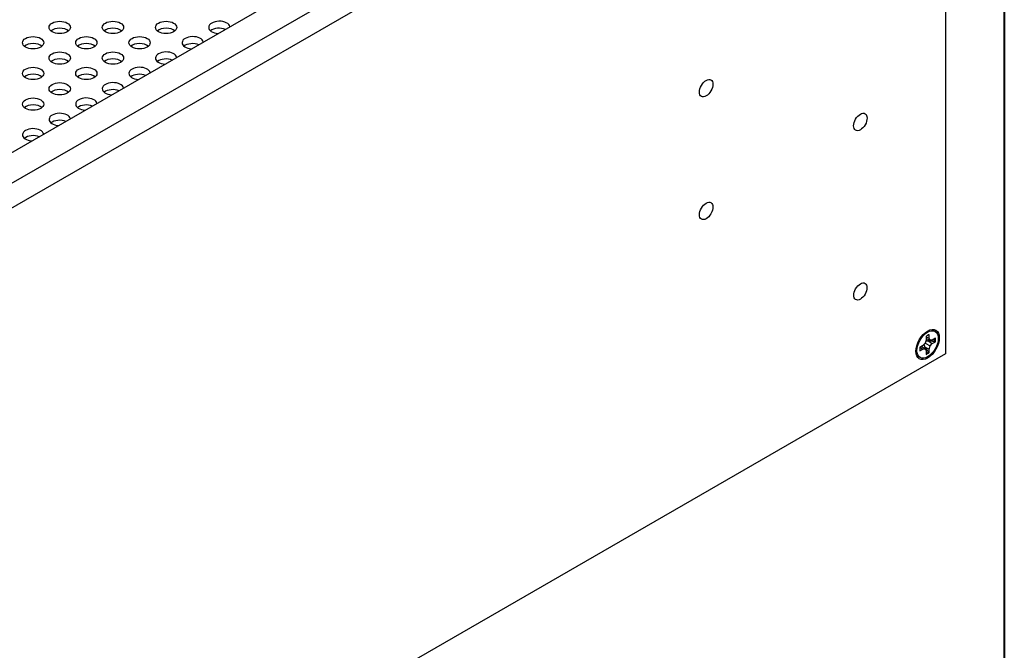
# Model space of a CAD drawing. Header units: millimetres. Extents: x 64 to 1798, y 64 to 1380.
# Tile 67 of 73: x 1632 to 1798, y 984 to 1090. Entities that reach past the tile are written whole.
import ezdxf

# ---------------------------------------------------------------- set-up
doc = ezdxf.new("R2010")
doc.units = ezdxf.units.MM
doc.header["$LTSCALE"] = 6.666667
doc.layers.add('Border (ANSI)', color=7, linetype='Continuous', lineweight=40)
doc.layers.add('Visible (ANSI)', color=7, linetype='Continuous', lineweight=25)

# ---------------------------------------------------------------- blocks, each defined once
blk = doc.blocks.new('Borders Default Border')
at = {"layer": 'Border (ANSI)', "flags": 128}
blk.add_lwpolyline([(9.652, 9.652), (9.652, 206.248), (269.748, 206.248), (269.748, 9.652), (9.652, 9.652)], dxfattribs=at)

msp = doc.modelspace()

# ---------------------------------------------------------------- linework, layer by layer
at = {"layer": 'Visible (ANSI)'}
for p, q in [((1493.8512, 979.4327), (1788.3868, 1149.483)), ((1788.3868, 1149.483), (1788.3868, 1033.8422)), ((1775.4609, 1146.168), (1478.0348, 974.449)), ((1622.9804, 1063.3262), (1719.7409, 1119.1909)), ((1786.6395, 1037.5933), (1786.428, 1037.7154)), ((1784.9496, 1035.636), (1784.5812, 1035.2471)), ((1785.1022, 1036.1495), (1784.9496, 1035.636)), ((1784.9496, 1035.636), (1785.7893, 1035.1512)), ((1785.1022, 1036.7511), (1785.1022, 1036.1495)), ((1785.1022, 1036.7071), (1785.6367, 1036.4581)), ((1785.1022, 1036.4179), (1785.7893, 1036.1208)), ((1785.4422, 1036.0101), (1786.1577, 1035.5401)), ((1785.6367, 1036.4581), (1785.6367, 1037.0597)), ((1785.7893, 1036.1208), (1785.6367, 1036.4581)), ((1786.1577, 1036.1573), (1785.7893, 1036.1208)), ((1785.7893, 1035.1512), (1786.1577, 1035.5401)), ((1786.6787, 1036.4581), (1786.1577, 1036.1573)), ((1786.1577, 1035.5401), (1786.6787, 1035.8409)), ((1784.5812, 1035.2471), (1784.0602, 1034.9463)), ((1784.0602, 1034.3291), (1784.5812, 1034.6299)), ((1784.0982, 1034.9682), (1784.5812, 1034.6299)), ((1784.3487, 1035.1129), (1784.9496, 1034.6664)), ((1784.5812, 1034.6299), (1784.9496, 1034.6664)), ((1784.8719, 1035.0223), (1785.6367, 1034.6377)), ((1784.9496, 1034.6664), (1785.1022, 1034.3291)), ((1785.1022, 1034.3291), (1785.1022, 1033.7275)), ((1785.6367, 1034.6377), (1785.7893, 1035.1512)), ((1785.6367, 1034.0361), (1785.6367, 1034.6377)), ((1788.3868, 1033.8422), (1494.979, 864.4432)), ((1784.0995, 1033.1939), (1783.888, 1033.316))]:
    msp.add_line(p, q, dxfattribs=at)
for centre, major_axis in [((1638.8648, 1088.9758), (-1.7983, 0)), ((1647.845, 1088.9758), (-1.7983, 0)), ((1656.8253, 1088.9758), (-1.7983, 0)), ((1634.3747, 1086.3834), (-1.7983, 0)), ((1643.3549, 1086.3834), (-1.7983, 0)), ((1652.3352, 1086.3834), (-1.7983, 0)), ((1638.8648, 1083.791), (-1.7983, 0)), ((1647.845, 1083.791), (-1.7983, 0)), ((1634.3747, 1081.1986), (-1.7983, 0)), ((1643.3549, 1081.1986), (-1.7983, 0)), ((1638.8648, 1078.6063), (-1.7983, 0)), ((1747.9829, 1078.7049), (-0.8077, -1.399)), ((1634.3747, 1076.0139), (-1.7983, 0)), ((1774.0184, 1072.9975), (-0.8077, -1.399)), ((1747.9829, 1057.9659), (-0.8077, -1.399)), ((1774.0184, 1044.3548), (0.7924, 1.3725)), ((1785.3695, 1035.3936), (1.4, 2.4249)), ((1785.3695, 1035.3936), (1.27, 2.1997))]:
    msp.add_ellipse(centre, major_axis=major_axis, ratio=0.57735027, dxfattribs=at)
for centre, major_axis, start_param, end_param in [((1638.8648, 1087.7978), (-1.7983, 0), 3.744796, 5.67998196), ((1647.845, 1087.7978), (-1.7983, 0), 3.744796, 5.67998196), ((1656.8253, 1087.7978), (-1.7983, 0), 3.744796, 5.67998196), ((1665.8056, 1088.9758), (-1.7983, 0), 3.24599714, 7.74957715), ((1665.8056, 1087.7978), (-1.7983, 0), 4.10055545, 5.67998196), ((1661.3154, 1086.3834), (-1.7983, 0), 3.24599714, 7.74957715), ((1634.3747, 1085.2054), (-1.7983, 0), 3.744796, 5.67998196), ((1643.3549, 1085.2054), (-1.7983, 0), 3.744796, 5.67998196), ((1652.3352, 1085.2054), (-1.7983, 0), 3.744796, 5.67998196), ((1661.3154, 1085.2054), (-1.7983, 0), 4.10055545, 5.67998196), ((1656.8253, 1083.791), (-1.7983, 0), 3.24599714, 7.74957715), ((1638.8648, 1082.613), (-1.7983, 0), 3.744796, 5.67998196), ((1647.845, 1082.613), (-1.7983, 0), 3.744796, 5.67998196), ((1652.3352, 1081.1986), (-1.7983, 0), 3.24599714, 7.74957715), ((1656.8253, 1082.613), (-1.7983, 0), 4.10055545, 5.67998196), ((1634.3747, 1080.0207), (-1.7983, 0), 3.744796, 5.67998196), ((1643.3549, 1080.0207), (-1.7983, 0), 3.744796, 5.67998196), ((1652.3352, 1080.0207), (-1.7983, 0), 4.10055545, 5.67998196), ((1647.845, 1078.6063), (-1.7983, 0), 3.24599714, 7.74957715), ((1638.8648, 1077.4283), (-1.7983, 0), 3.744796, 5.67998196), ((1647.845, 1077.4283), (-1.7983, 0), 4.10055545, 5.67998196), ((1634.3747, 1074.8359), (-1.7983, 0), 3.744796, 5.67998196), ((1643.3549, 1076.0139), (-1.7983, 0), 3.24599714, 7.74957715), ((1643.3549, 1074.8359), (-1.7983, 0), 4.10055545, 5.67998196), ((1638.8648, 1073.4215), (-1.7983, 0), 3.24599714, 7.74957715), ((1638.8648, 1072.2435), (-1.7983, 0), 4.10055545, 5.67998196), ((1634.3747, 1070.8291), (-1.7983, 0), 3.24599714, 7.74957715), ((1634.3747, 1069.6512), (-1.7983, 0), 4.10055545, 5.67998196), ((1785.3695, 1035.3936), (-0.9449, -1.6366), 3.7256329, 4.12834874), ((1785.2398, 1035.4684), (-0.9203, -1.594), 2.15828086, 2.46214233), ((1785.3695, 1035.3936), (0.9449, 1.6366), 5.29642922, 5.69914506), ((1785.3695, 1035.3936), (-0.9449, -1.6366), 5.29642922, 5.69914506), ((1785.2398, 1035.4684), (-0.9203, -1.594), 0.67945032, 0.98331179), ((1785.3695, 1035.3936), (0.9449, 1.6366), 3.7256329, 4.12834874)]:
    msp.add_ellipse(centre, major_axis=major_axis, ratio=0.57735027, start_param=start_param, end_param=end_param, dxfattribs=at)
for points, weights in [([(1785.4422, 1036.0101), (1785.2052, 1035.9683), (1785.0361, 1035.927)], [1.94130552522, 2.1302022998, 2.27613472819]), ([(1786.516, 1035.9097), (1785.8492, 1035.9727), (1785.4422, 1036.0101)], [1.4271402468, 1.82770425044, 2.20386083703]), ([(1786.516, 1035.9097), (1786.5963, 1035.8757), (1786.6787, 1035.8409)], [1.00831318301, 1.00790517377, 1.00733490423]), ([(1784.7408, 1035.4156), (1784.7896, 1035.2485), (1784.8719, 1035.0223)], [2.27613472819, 2.1302022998, 1.94130552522]), ([(1784.8719, 1035.0223), (1785.1078, 1034.6886), (1785.4957, 1034.1426)], [2.20386083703, 1.82770425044, 1.4271402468]), ([(1785.4957, 1034.1426), (1785.5653, 1034.09), (1785.6367, 1034.0361)], [1.00831318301, 1.00790517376, 1.00733490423])]:
    msp.add_rational_spline(points, weights, degree=2, dxfattribs=at)

# ---------------------------------------------------------------- block references
at = {"xscale": 6.666666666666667, "yscale": 6.666666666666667, "zscale": 6.666666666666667}
msp.add_blockref('Borders Default Border', (0, 0), dxfattribs=at)

doc.saveas('drawing.dxf')
